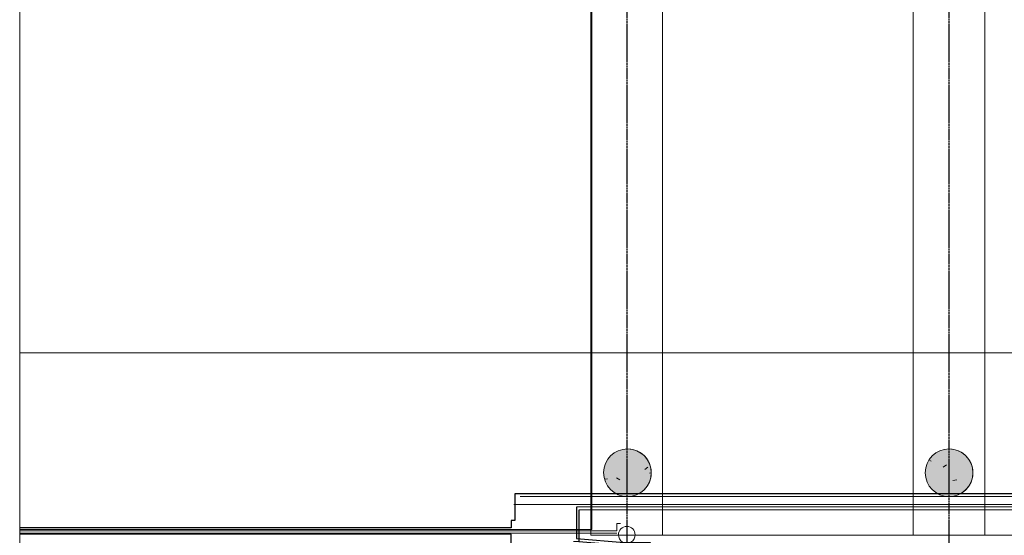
# Model space of a CAD drawing. Header units: millimetres. Extents: x 2001279 to 2569134, y 699790 to 1241062.
# Tile 27 of 38: x 2422890 to 2431143, y 1029980 to 1034300. Entities that reach past the tile are written whole.
import ezdxf

# ---------------------------------------------------------------- set-up
doc = ezdxf.new("R2010")
doc.units = ezdxf.units.MM
doc.header["$MEASUREMENT"] = 0
for name, pattern in [('Dash - Tight', [4.5, 3, -1.5]), ('Grid Line', [22.225, 12.7, -3.175, 3.175, -3.175]), ('IMPORT-va006-h02-a-200-1-0001_Center 1_8_', [5.55625, 3.175, -0.79375, 0.79375, -0.79375])]:
    doc.linetypes.add(name, pattern=pattern)
doc.layers.add('822_Akselinjer', color=8, linetype='Grid Line')
for name, color, linetype, lineweight in [('A222', 8, 'Continuous', 5), ('A254', 6, 'Continuous', 5), ('A852-TYNN', 7, 'Continuous', 9), ('A862', 4, 'Dash - Tight', 9), ('TRD_A11_UC_01_230518_A222 søyle', 7, 'Continuous', 5), ('TRD_A11_UC_01_230518_A852-TYNN', 7, 'Continuous', 5), ('TRD_A11_UC_01_230518_ENVA-A-001-2$0$A-COLS', 4, 'Continuous', 5), ('TRD_A11_UC_01_230518_ENVA-A-bygg006-2ETG-MVA$0$A862-N-RLin', 7, 'Continuous', 5), ('va006-h02-a-200-1-0001_A-AREA-LINE', 4, 'Continuous', 5), ('va006-h02-a-200-1-0001_A-COLS', 4, 'Continuous', 5), ('va006-h02-a-200-1-0001_A-DETL', 5, 'Continuous', 5), ('va006-h02-a-200-1-0001_A-FLOR-OTLN', 6, 'Continuous', 5), ('va006-h02-a-200-1-0001_A-WALL', 2, 'Continuous', 5)]:
    doc.layers.add(name, color=color, linetype=linetype, lineweight=lineweight)
doc.layers.add('A862-N-RLin', color=1, linetype='Continuous', plot=False)

# ---------------------------------------------------------------- blocks, each defined once
blk = doc.blocks.new('ENVA-A-006-2etg-polygoner_dwg_V_Betong_Stål A_-200-D-0012-18746396-H02 Hovedetasje Arbeid Saleh')
at = {"layer": 'va006-h02-a-200-1-0001_A-COLS'}
blk.add_hatch(color=67, dxfattribs=at).paths.add_polyline_path([(200, 0), (194.2, -47.9), (177.1, -92.9), (149.7, -132.6), (113.6, -164.6), (70.9, -187), (24.1, -198.5), (-24.1, -198.5), (-70.9, -187), (-113.6, -164.6), (-149.7, -132.6), (-177.1, -92.9), (-194.2, -47.9), (-197.4, -21.7), (-194.2, 47.9), (-177.1, 92.9), (-149.7, 132.6), (-113.6, 164.6), (-70.9, 187), (-24.1, 198.5), (24.1, 198.5), (70.9, 187), (113.6, 164.6), (149.7, 132.6), (177.1, 92.9), (194.2, 47.9)], flags=0)
at = {"layer": 'va006-h02-a-200-1-0001_A-COLS', "color": 1}
for start, end in [(360, 180), (180, 360)]:
    blk.add_arc((0, 0), 200, start, end, dxfattribs=at)
blk = doc.blocks.new('ENVA-A-006-2etg-polygoner_dwg_ENVA-A-001-2$0$V_Betong_Stål A_-200-D-0012-18748727-H02 Hovedetasje Arbeid Saleh')
at = {"layer": 'TRD_A11_UC_01_230518_ENVA-A-001-2$0$A-COLS'}
blk.add_hatch(color=67, dxfattribs=at).paths.add_polyline_path([(200, 0), (194.2, -47.9), (177.1, -92.9), (149.7, -132.6), (113.6, -164.6), (70.9, -187), (24.1, -198.5), (-24.1, -198.5), (-70.9, -187), (-113.6, -164.6), (-149.7, -132.6), (-177.1, -92.9), (-194.2, -47.9), (-197.4, -21.7), (-194.2, 47.9), (-177.1, 92.9), (-149.7, 132.6), (-113.6, 164.6), (-70.9, 187), (-24.1, 198.5), (24.1, 198.5), (70.9, 187), (113.6, 164.6), (149.7, 132.6), (177.1, 92.9), (194.2, 47.9)], flags=0)
at = {"layer": 'TRD_A11_UC_01_230518_ENVA-A-001-2$0$A-COLS', "color": 1}
for start, end in [(360, 180), (180, 360)]:
    blk.add_arc((0, 0), 200, start, end, dxfattribs=at)
blk = doc.blocks.new('V_Betong_Stål Arms - 400D x 2290mm _ 81deg_81deg-V483-H02 Hovedetasje Arbeid Saleh')
at = {"layer": 'A222'}
h = blk.add_hatch(dxfattribs=at)
h.set_pattern_fill('FP_206', color=256, style=0, pattern_type=2)
h.set_pattern_definition([(140.082, (-7977, -120273.3), (62.7128, 728.827), [76.2, -838.2]), (85.082, (-7977, -120273.3), (-764.025, -142.065), [60.96, -670.56]), (190.534, (-7971.8, -120212.6), (-701.3175, 586.7547), [64.76, -712.36]), (136.266, (-8180.2, -120273.6), (166.619, 1084.556), [114.3, -1257.3]), (186.718, (-8166.3, -120183.2), (-991.068, 948.1925), [97.14, -1068.54]), (81.266, (-8180.2, -120273.6), (-991.059, 948.203), [91.44, -1005.84]), (111.082, (-8129.55, -120171.93), (408.1922, 607.0427), [76.2, -838.2]), (56.082, (-8129.55, -120171.9), (-737.106, 246.1537), [60.96, -670.56]), (161.534, (-8095.5, -120121.34), (-328.9218, 853.1927), [64.76, -712.36]), (127.582, (-7977, -120273.3), (-338.23745, 11.87063), [33.528, -628.904, 33.528, -1320.292]), (127.582, (-7977, -120273.3), (-338.23745, 11.87063), [-695.96, -647.192, 33.528, -639.572]), (97.582, (-7977, -120273.3), (-401.1042, 266.7051), [33.528, -354.584, 33.528, -870.204]), (97.582, (-7977, -120273.3), (-401.1042, 266.7051), [-421.64, -613.664, 33.528, -223.012]), (57.582, (-7976.68, -120499.88), (22.1391, 542.3956), [33.528, -220.472, 33.528, -1810.512]), (57.582, (-7976.68, -120499.88), (22.1391, 542.3956), [-287.528, -758.952, 33.528, -1018.032]), (47.582, (-7976.53, -120601.5), (-102.555, 592.3708), [33.528, -296.672, 33.528, -1239.52]), (47.582, (-7976.53, -120601.5), (-102.555, 592.3708), [-363.728, -492.76, 33.528, -713.232])])
edge = h.paths.add_edge_path(flags=0)
edge.add_arc((0, 0), 200, 360, 540)
edge.add_arc((0, 0), 200, 180, 360)
at = {"layer": 'A222', "lineweight": 9}
for start, end in [(360, 180), (180, 360)]:
    blk.add_arc((0, 0), 200, start, end, dxfattribs=at)
blk = doc.blocks.new('V_Betong_Stål Arms - 400D x 2290mm _ 81deg_81deg-V484-H02 Hovedetasje Arbeid Saleh')
at = {"layer": 'A222'}
h = blk.add_hatch(dxfattribs=at)
h.set_pattern_fill('FP_207', color=256, style=0, pattern_type=2)
h.set_pattern_definition([(140.278, (-7579.4, -117604.1), (60.2192, 729.0373), [76.2, -838.2]), (85.278, (-7579.4, -117604.1), (-763.5346, -144.678), [60.96, -670.56]), (190.729, (-7574.4, -117543.3), (-703.3104, 584.3644), [64.76, -712.36]), (136.462, (-7782.6, -117605.1), (162.908, 1085.1194), [114.3, -1257.3]), (186.913, (-7769, -117514.6), (-994.289, 944.814), [97.14, -1068.54]), (81.462, (-7782.6, -117605.1), (-994.297, 944.807), [91.44, -1005.84]), (111.278, (-7732.3, -117503.2), (406.1132, 608.4355), [76.2, -838.2]), (56.278, (-7732.3, -117503.2), (-737.9437, 243.6307), [60.96, -670.56]), (161.729, (-7698.46, -117452.5), (-331.8236, 852.0683), [64.76, -712.36]), (127.778, (-7579.41, -117604.08), (-338.2761, 10.7135), [33.528, -628.904, 33.528, -1320.292]), (127.778, (-7579.41, -117604.08), (-338.2761, 10.7135), [-695.96, -647.192, 33.528, -639.572]), (97.778, (-7579.4, -117604.08), (-402.0142, 265.3314), [33.528, -354.584, 33.528, -870.204]), (97.778, (-7579.4, -117604.08), (-402.0142, 265.3314), [-421.64, -613.664, 33.528, -223.012]), (57.778, (-7578.32, -117830.64), (20.2835, 542.46813), [33.528, -220.472, 33.528, -1810.512]), (57.778, (-7578.32, -117830.64), (20.2835, 542.46813), [-287.528, -758.952, 33.528, -1018.032]), (47.778, (-7577.82, -117932.24), (-104.5808, 592.0165), [33.528, -296.672, 33.528, -1239.52]), (47.778, (-7577.82, -117932.24), (-104.5808, 592.0165), [-363.728, -492.76, 33.528, -713.232])])
edge = h.paths.add_edge_path(flags=0)
edge.add_arc((0, 0), 200, 360, 540)
edge.add_arc((0, 0), 200, 180, 360)
at = {"layer": 'A222', "lineweight": 9}
for start, end in [(360, 180), (180, 360)]:
    blk.add_arc((0, 0), 200, start, end, dxfattribs=at)

msp = doc.modelspace()

# ---------------------------------------------------------------- linework, layer by layer
at = {"layer": '822_Akselinjer'}
for p, q in [((2427978.8, 1044357.3), (2427978.8, 1017714.2)), ((2430678.8, 1044357.3), (2430678.8, 1017714.2))]:
    msp.add_line(p, q, dxfattribs=at)
at = {"layer": 'A254'}
for p, q in [((2427678.8, 1029980.8), (2427678.8, 1040911.9)), ((2428278.8, 1040911.8), (2428278.8, 1029980.8)), ((2430378.8, 1029980.8), (2430378.8, 1040911.8)), ((2430978.8, 1029980.8), (2430978.8, 1040911.8)), ((2427687.2, 1040828.7), (2427687.1, 1030028.7)), ((2427687.1, 1030028.7), (2422890.2, 1030028.7)), ((2430978.8, 1029980.8), (2427678.8, 1029980.8)), ((2441778.8, 1029980.7), (2430978.8, 1029980.8))]:
    msp.add_line(p, q, dxfattribs=at)
at = {"layer": 'A852-TYNN', "lineweight": 18}
msp.add_lwpolyline([(2448614.8, 1044357.3), (2422890.2, 1044357.3), (2422890.2, 1017714.2), (2448614.8, 1017714.2)], close=True, dxfattribs=at)
at = {"layer": 'A862'}
for p, q in [((2427030.8, 1030238.3), (2441430.8, 1030238.2)), ((2441678.8, 1030304.2), (2427086.1, 1030304.3))]:
    msp.add_line(p, q, dxfattribs=at)
at = {"layer": 'A862-N-RLin'}
for points in [[(2448614.8, 1029997.5), (2441624.3, 1029997.5), (2441624.3, 1030328.6), (2427041.5, 1030328.6), (2427041.5, 1030103.6), (2427010.3, 1030103.6), (2427010.3, 1030042), (2422890.2, 1030042)], [(2422890.2, 1026085.6), (2426070.3, 1026085.6), (2426070.3, 1026081.6), (2426122.3, 1026081.6), (2426122.3, 1026037.1), (2426928.3, 1026037.1), (2426928.3, 1026081.6), (2426980.3, 1026081.6), (2426980.3, 1026085.6), (2427010.3, 1026085.6), (2427010.3, 1029988.6), (2422890.2, 1029988.6)]]:
    msp.add_lwpolyline(points, dxfattribs=at)
msp.add_lwpolyline([(2428172.2, 1029920.7), (2429589.5, 1027866.9), (2429590, 1020332.6), (2441423.3, 1020333.6), (2441423.3, 1029990.8), (2441524.6, 1029990.8), (2441524.6, 1030218.6), (2427557.8, 1030214.9), (2427557.9, 1029953.6), (2427958.3, 1029920.1)], close=True, dxfattribs=at)
at = {"layer": 'A862-N-RLin', "flags": 128}
msp.add_lwpolyline([(2428022.8, 1029895.7), (2428021.4, 1022607.7), (2429604.6, 1022607.4), (2429610.3, 1020308.2), (2441443.7, 1020309.2), (2441443.8, 1029966.4), (2441545.1, 1029966.4), (2441545.1, 1030194.1), (2427578.2, 1030190.6), (2427578.3, 1029929.3), (2427978.8, 1029895.8)], close=True, dxfattribs=at)
at = {"layer": 'TRD_A11_UC_01_230518_A222 søyle'}
for start, end in [(359.99962, 179.99962), (179.99962, 359.99962)]:
    msp.add_arc((2427978.8, 1029984.3), 70, start, end, dxfattribs=at)
at = {"layer": 'TRD_A11_UC_01_230518_A852-TYNN', "flags": 128}
for points in [[(2422890.2, 1029997.8), (2427030.8, 1029997.8)], [(2422890.2, 1029997.8), (2427896.1, 1029997.8)]]:
    msp.add_lwpolyline(points, dxfattribs=at)
at = {"layer": 'TRD_A11_UC_01_230518_ENVA-A-bygg006-2ETG-MVA$0$A862-N-RLin', "flags": 128}
msp.add_lwpolyline([(2427927.2, 1030079.3), (2427896.1, 1030079.3), (2427896.1, 1030017.7), (2422890.2, 1030017.7)], dxfattribs=at)
at = {"layer": 'va006-h02-a-200-1-0001_A-AREA-LINE'}
msp.add_line((2441678.8, 1030304.2), (2427086.1, 1030304.3), dxfattribs=at)
at = {"layer": 'va006-h02-a-200-1-0001_A-DETL', "linetype": 'IMPORT-va006-h02-a-200-1-0001_Center 1_8_', "flags": 128}
msp.add_lwpolyline([(2422890.2, 1031509.5), (2448614.8, 1031509.3)], dxfattribs=at)
at = {"layer": 'va006-h02-a-200-1-0001_A-FLOR-OTLN'}
for p, q in [((2428278.8, 1029980.8), (2428278.8, 1040911.8)), ((2430378.8, 1040911.8), (2430378.8, 1029980.8)), ((2422890.2, 1030028.7), (2427030.8, 1030028.7))]:
    msp.add_line(p, q, dxfattribs=at)
at = {"layer": 'va006-h02-a-200-1-0001_A-FLOR-OTLN', "flags": 128}
for points in [[(2428179, 1040911.8), (2427678.8, 1040911.9), (2427678.8, 1029980.8), (2430978.8, 1029980.8), (2430978.8, 1040911.8)], [(2427578.3, 1030028.7), (2427687.1, 1030028.7), (2427687.2, 1040828.7), (2425287.2, 1040828.7), (2425287.2, 1039128.7), (2422890.2, 1039128.7)], [(2430978.8, 1029980.8), (2448614.8, 1029980.7)]]:
    msp.add_lwpolyline(points, dxfattribs=at)
at = {"layer": 'va006-h02-a-200-1-0001_A-WALL', "flags": 128}
msp.add_lwpolyline([(2427531.8, 1029929.3), (2427578.3, 1029929.3), (2427578.3, 1030079.3)], dxfattribs=at)

# ---------------------------------------------------------------- block references
for name, p, rotation in [('ENVA-A-006-2etg-polygoner_dwg_V_Betong_Stål A_-200-D-0012-18746396-H02 Hovedetasje Arbeid Saleh', (2427984.4, 1030504.3), 269.7218546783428), ('ENVA-A-006-2etg-polygoner_dwg_ENVA-A-001-2$0$V_Betong_Stål A_-200-D-0012-18748727-H02 Hovedetasje Arbeid Saleh', (2427984.4, 1030504.3), 269.7218546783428), ('ENVA-A-006-2etg-polygoner_dwg_ENVA-A-001-2$0$V_Betong_Stål A_-200-D-0012-18748727-H02 Hovedetasje Arbeid Saleh', (2427984.4, 1030504.3), 269.7218546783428), ('ENVA-A-006-2etg-polygoner_dwg_V_Betong_Stål A_-200-D-0012-18746396-H02 Hovedetasje Arbeid Saleh', (2430680.2, 1030504.3), 269.9174620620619)]:
    msp.add_blockref(name, p, dxfattribs=dict(rotation=rotation))
at = {"layer": 'A222'}
for name, p, rotation in [('V_Betong_Stål Arms - 400D x 2290mm _ 81deg_81deg-V484-H02 Hovedetasje Arbeid Saleh', (2427984.4, 1030504.3), 269.7218546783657), ('V_Betong_Stål Arms - 400D x 2290mm _ 81deg_81deg-V483-H02 Hovedetasje Arbeid Saleh', (2430680.2, 1030504.3), 269.917462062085)]:
    msp.add_blockref(name, p, dxfattribs=dict(at, rotation=rotation))

doc.saveas('drawing.dxf')
